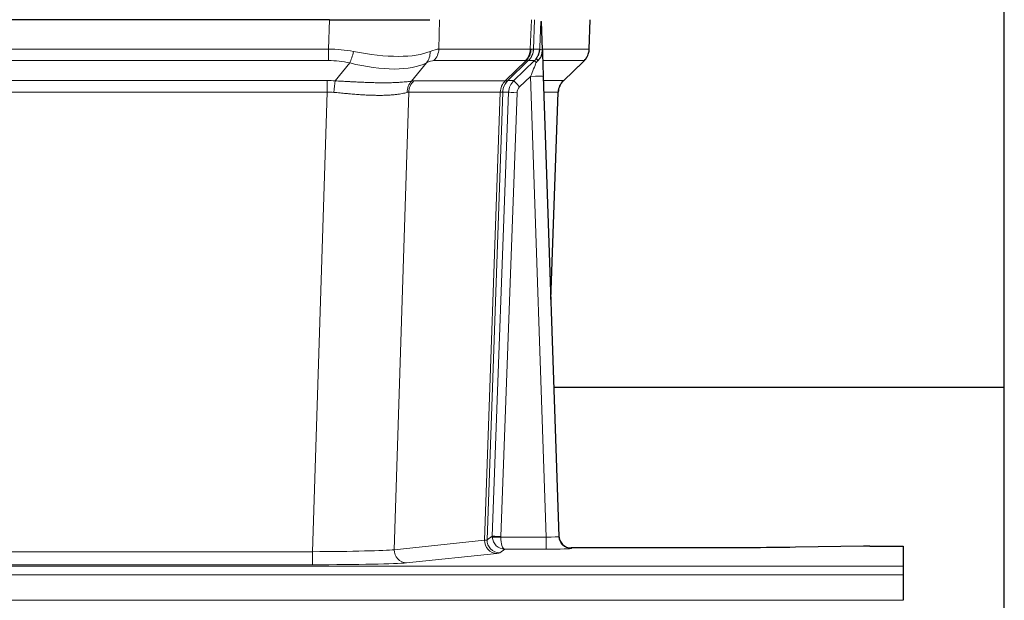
# Model space of a CAD drawing. Header units: inches. Extents: x 0 to 20790, y -12 to 14700.
# Tile 113 of 184: x 5581 to 5815, y 11995 to 12133. Entities that reach past the tile are written whole.
import ezdxf

# ---------------------------------------------------------------- set-up
doc = ezdxf.new("R2010")
doc.units = ezdxf.units.IN
doc.layers.add('1', color=7, linetype='Continuous', true_color=0xffffff)

msp = doc.modelspace()

# ---------------------------------------------------------------- linework, layer by layer
at = {"layer": '1', "color": 2, "linetype": 'Continuous', "lineweight": 25}
for p, q in [((5815.169, 11867.824), (5815.169, 12667.824)), ((5654.781, 12132.719), (5439.558, 12132.719)), ((5654.781, 12132.719), (5678.64, 12132.719)), ((5705.381, 12125.558), (5705.154, 12132.288)), ((5716.519, 12125.709), (5716.767, 12132.719)), ((5705.382, 12125.508), (5705.381, 12125.558)), ((5710.368, 12118.195), (5715.106, 12122.704)), ((5705.59, 12119.241), (5709.278, 12009.864)), ((5707.378, 12066.216), (5709.157, 12115.49)), ((5815.165, 12045.228), (5708.085, 12045.228)), ((5709.278, 12009.864), (5709.286, 12009.73)), ((5742.169, 12007.098), (5712.266, 12007.098)), ((5781.713, 12007.507), (5765.549, 12007.263)), ((5783.212, 12007.518), (5791.169, 12007.518)), ((5791.169, 12007.518), (5791.169, 12002.745)), ((5791.169, 12002.745), (5791.169, 12000.675)), ((5791.169, 12000.675), (5791.169, 11994.649))]:
    msp.add_line(p, q, dxfattribs=at)
at = {"layer": '1', "color": 110, "linetype": 'Continuous', "lineweight": 13}
for p, q in [((5654.59, 12125.725), (5654.781, 12132.719)), ((5680.963, 12132.719), (5680.772, 12125.725)), ((5702.519, 12125.725), (5702.763, 12132.719)), ((5703.548, 12132.719), (5703.304, 12125.725)), ((5716.503, 12125.725), (5716.75, 12132.719)), ((5439.748, 12125.725), (5654.59, 12125.725)), ((5654.59, 12122.987), (5654.59, 12125.725)), ((5680.772, 12125.725), (5702.519, 12125.725)), ((5703.304, 12125.725), (5704.766, 12125.725)), ((5705.375, 12125.725), (5716.503, 12125.725)), ((5654.59, 12122.987), (5439.748, 12122.987)), ((5656.161, 12118.16), (5659.614, 12122.429)), ((5677.813, 12122.429), (5674.32, 12118.111)), ((5701.337, 12122.987), (5679.589, 12122.987)), ((5696.557, 12118.179), (5701.503, 12122.975)), ((5702.048, 12122.975), (5697.157, 12118.231)), ((5698.594, 12118.238), (5703.521, 12122.987)), ((5703.521, 12122.987), (5702.086, 12122.987)), ((5715.285, 12122.987), (5705.465, 12122.987)), ((5710.376, 12118.214), (5715.189, 12122.795)), ((5702.592, 12119.245), (5699.982, 12116.729)), ((5706.286, 12009.703), (5702.592, 12119.245)), ((5440.09, 12118.237), (5654.248, 12118.237)), ((5654.248, 12115.499), (5654.248, 12118.237)), ((5674.822, 12118.179), (5696.557, 12118.179)), ((5697.182, 12118.238), (5698.594, 12118.238)), ((5705.624, 12118.238), (5710.364, 12118.238)), ((5654.248, 12115.499), (5440.09, 12115.499)), ((5650.774, 12006.213), (5654.248, 12115.499)), ((5673.64, 12115.459), (5670.183, 12006.682)), ((5695.375, 12115.459), (5673.64, 12115.459)), ((5691.668, 12008.929), (5695.381, 12115.459)), ((5695.964, 12115.503), (5692.254, 12009.043)), ((5693.482, 12009.94), (5697.373, 12115.503)), ((5699.371, 12115.362), (5695.48, 12009.799)), ((5697.373, 12115.503), (5695.964, 12115.503)), ((5709.145, 12115.503), (5705.716, 12115.503)), ((5707.372, 12066.39), (5709.145, 12115.503)), ((5692.254, 12009.043), (5693.482, 12009.94)), ((5695.481, 12009.703), (5706.286, 12009.703)), ((5706.286, 12009.703), (5706.286, 12006.809)), ((5670.183, 12006.682), (5691.668, 12008.929)), ((5696.444, 12006.809), (5695.25, 12005.937)), ((5706.286, 12006.809), (5696.444, 12006.809)), ((5712.266, 12007.098), (5712.277, 12006.966)), ((5443.564, 12006.213), (5650.774, 12006.213)), ((5650.774, 12006.213), (5650.774, 12003.11)), ((5694.577, 12005.812), (5673.091, 12003.565)), ((5303.169, 12002.745), (5791.169, 12002.745)), ((5650.774, 12003.11), (5443.564, 12003.11)), ((5303.169, 12000.675), (5791.169, 12000.675)), ((5303.169, 11994.649), (5791.169, 11994.649))]:
    msp.add_line(p, q, dxfattribs=at)
for centre, major_axis, ratio, start_param, end_param in [((5653.941, 12102.865), (26.983, 1.545), 0.8452785, 1.2775604, 1.4983912), ((5659.614, 12125.306), (-0.881, -3.902), 0.2224052, 0.7930597, 1.5799958), ((5654.843, 12135.954), (-26.677, 8.186), 0.3267204, 1.882912, 2.7667489), ((5675.117, 12125.306), (1.736, -3.604), 0.8689501, 0.3464596, 1.1333957), ((5653.941, 12102.865), (27.492, 22.639), 0.1155218, 0.1441436, 0.3649744), ((5676.893, 12125.865), (0, -4), 0.9702957, 0.7679449, 1.5358897), ((5698.64, 12125.865), (0, -4), 0.9702957, 0.7679449, 1.5358897), ((5698.807, 12125.853), (-0.603, -3.954), 0.9772749, 0.9153799, 1.6837369), ((5699.271, 12125.853), (1.703, -3.619), 0.9971774, 0.3287851, 1.0971421), ((5699.309, 12125.865), (0, -4), 0.9993908, 0.7679449, 1.5358897), ((5675.51, 12102.865), (27.661, 22.629), 0.1172126, 0.1096864, 0.1416667), ((5676.66, 12135.954), (-26.658, 10.191), 0.0473724, 2.9456198, 3.0909709), ((5675.51, 12102.865), (27.808, 22.856), 0.0163198, 0.0204947, 0.0524751), ((5706.763, 12125.655), (-1.999, 0.077), 0.1036431, 0.0350743, 0.8106069), ((5712.508, 12125.865), (0, 4), 0.9993908, 3.9095375, 4.6774824), ((5653.941, 12099.987), (16.721, 16.271), 0.9721633, 0.5640914, 0.7849222), ((5654.843, 12135.954), (-25.873, 10.634), 0.4068526, 1.919368, 2.8032049), ((5656.637, 12099.987), (23.46, 22.829), 0.1194803, 0.122173, 0.3430038), ((5678.206, 12099.987), (23.637, 22.829), 0.1185158, 0.0901179, 0.122098), ((5676.66, 12135.954), (-25.449, 12.923), 0.0600246, 2.9512599, 3.096611), ((5678.287, 12099.987), (23.81, 22.996), 0.0168487, 0.0174429, 0.0494233), ((5702.592, 12119.314), (1.856, 4.567), 0.0053314, 4.6992705, 5.4949999), ((5700.744, 12125.865), (3.533, 1.889), 0.9978057, 4.9883758, 5.1348761), ((5704.909, 12121.549), (1.388, -1.44), 0.0242285, 3.1658454, 3.9417885), ((5705.496, 12122.203), (1.583, -1.222), 0.0276319, 3.169255, 3.9405385), ((5691.469, 12099.987), (23.826, 22.997), 0.016839, 6.1714068, 6.3006297), ((5702.592, 12119.14), (2.998, 0.101), 0.0348797, 6.2820091, 7.8528054), ((5653.458, 12094.237), (17.528, 16.98), 0.9676454, 0.7049972, 0.7848448), ((5656.161, 12115.283), (0.32, 3.987), 0.0824896, 0.7712526, 1.5399639), ((5677.016, 12115.234), (-0.926, 3.891), 0.9457602, 0.5436933, 1.3082514), ((5677.519, 12115.301), (0, 4), 0.9702957, 0.7679449, 1.5315264), ((5650.757, 12094.07), (24.592, 23.931), 0.1189226, 0.1216051, 0.196623), ((5699.253, 12115.301), (0, 4), 0.9702957, 0.7679449, 1.5315264), ((5699.259, 12115.302), (-0.019, 4), 0.9702844, 0.7633847, 1.5270253), ((5699.934, 12115.354), (-1.442, 3.731), 0.998056, 0.3995344, 1.1665625), ((5699.959, 12115.36), (0, 4), 0.9993908, 0.7679449, 1.5351916), ((5672.343, 12094.218), (24.85, 24.016), 0.0168503, 0.0174338, 0.0398862), ((5701.371, 12115.36), (2.83, 2.828), 0.9993905, 1.5533428, 2.3205895), ((5699.982, 12116.799), (1.388, -1.44), 0.0242285, 3.1658454, 4.7375178), ((5713.14, 12115.36), (0, -4), 0.9993908, 3.9095375, 4.6767843), ((5685.495, 12094.22), (24.879, 24.014), 0.016827, 6.2565923, 6.3006169), ((5653.458, 12091.359), (2.819, 24.028), 0.8253153, 0.0219437, 0.1017912), ((5653.453, 12091.192), (20.559, 24.143), 0.1188179, 0.0965282, 0.1715462), ((5675.122, 12091.343), (20.849, 24.157), 0.0182437, 0.0122068, 0.0346602), ((5699.371, 12115.431), (1.999, -0.074), 0.0348758, 3.1764983, 4.7136745), ((5701.371, 12115.29), (1.703, 1.052), 0.998638, 1.7848011, 2.5520479), ((5688.272, 12091.343), (20.882, 24.158), 0.0154016, 6.2548756, 6.2989002), ((5696.48, 12009.834), (0.383, 2.976), 0.999582, 1.6635242, 1.7592897), ((5695.48, 12009.869), (1.999, -0.074), 0.0348758, 3.1764983, 4.7136745), ((5695.481, 12009.773), (-1.997, -0.118), 0.0348391, 0.0373692, 1.5687431), ((5696.444, 12009.808), (-0.98, 2.84), 0.9849493, 1.294853, 2.8045628), ((5696.48, 12009.764), (0.606, 0.798), 0.9977279, 2.1841959, 2.2799613), ((5696.444, 12009.808), (-0.028, 3), 0.3214645, 1.6026847, 3.1123946), ((5706.273, 12009.965), (-3.005, 0.103), 0.0869619, 1.577888, 3.1486843), ((5712.277, 12009.965), (-2.991, -0.235), 0.9996552, 0.0000105, 1.4923863), ((5694.577, 12008.811), (0.312, -2.984), 0.969741, 4.5720353, 6.175756), ((5672.251, 12008.957), (20.016, 0.105), 0.0266879, 6.037898, 6.2472222), ((5695.25, 12008.936), (1.769, -2.423), 0.9990158, 4.0464368, 5.6519121), ((5706.273, 12006.966), (-6.003, 0), 0.0262109, 1.5728579, 3.1436542), ((5650.768, 12006.711), (20.013, 0.095), 0.0248544, 4.7125895, 6.0379715), ((5673.091, 12006.564), (0.312, -2.984), 0.969741, 4.5720353, 6.175756), ((5672.251, 12005.958), (23.014, 0), 0.0261612, 6.0380559, 6.2473801), ((5650.768, 12003.712), (-23.012, 0), 0.0261647, 1.5710736, 2.8964556)]:
    msp.add_ellipse(centre, major_axis=major_axis, ratio=ratio, start_param=start_param, end_param=end_param, dxfattribs=at)
at = {"layer": '1', "color": 2, "linetype": 'Continuous', "lineweight": 25}
for centre, major_axis, ratio, start_param, end_param in [((5705.59, 12119.415), (-0.227, 6.726), 0.0008736, 0.4374328, 1.5967123), ((5712.412, 12125.673), (3.174, -2.434), 0.9869112, 6.1322815, 6.2830018), ((5713.153, 12115.337), (-3.886, 0.947), 0.998973, 5.7186048, 6.4862172), ((5712.266, 12010.102), (-0.15, 3), 0.998739, 1.5545356, 3.0917055), ((5783.215, 12007.439), (-3, 0), 0.0262223, 4.7133912, 5.2365954)]:
    msp.add_ellipse(centre, major_axis=major_axis, ratio=ratio, start_param=start_param, end_param=end_param, dxfattribs=at)
at = {"layer": '1', "color": 110, "linetype": 'Continuous', "lineweight": 13}
for points, knots in [([(5704.766, 12125.725), (5704.787, 12126.277), (5704.809, 12126.829), (5704.852, 12127.931), (5704.873, 12128.482), (5704.906, 12129.307), (5704.917, 12129.581), (5704.939, 12130.13), (5704.95, 12130.404), (5704.973, 12130.951), (5704.984, 12131.224), (5705.001, 12131.633), (5705.007, 12131.769), (5705.018, 12132.04), (5705.024, 12132.176), (5705.03, 12132.311)], [0, 0, 0, 0, 0.25, 0.25, 0.5, 0.5, 0.625, 0.625, 0.75, 0.75, 0.875, 0.875, 0.9375, 0.9375, 1, 1, 1, 1]), ([(5656.161, 12118.16), (5656.679, 12118.138), (5657.194, 12118.113), (5658.219, 12118.062), (5658.73, 12118.035), (5659.364, 12118.002), (5659.491, 12117.996), (5659.744, 12117.983), (5659.87, 12117.976), (5660.246, 12117.957), (5660.496, 12117.944), (5661.238, 12117.907), (5661.725, 12117.884), (5662.683, 12117.84), (5663.155, 12117.82), (5664.084, 12117.785), (5664.541, 12117.77), (5665.214, 12117.751), (5665.437, 12117.745), (5665.768, 12117.738), (5665.877, 12117.736), (5666.041, 12117.732), (5666.096, 12117.731), (5666.205, 12117.729), (5666.691, 12117.721), (5667.16, 12117.717), (5667.965, 12117.715), (5668.743, 12117.72), (5669.466, 12117.736), (5670.161, 12117.757), (5670.496, 12117.771), (5670.896, 12117.791), (5670.975, 12117.795), (5671.131, 12117.803), (5671.209, 12117.808), (5671.438, 12117.821), (5671.585, 12117.831), (5672.015, 12117.861), (5672.284, 12117.882), (5672.785, 12117.928), (5673.018, 12117.951), (5673.45, 12117.999), (5673.648, 12118.022), (5674.01, 12118.069), (5674.174, 12118.091), (5674.32, 12118.111)], [0, 0, 0, 0, 0.0625, 0.0625, 0.125, 0.125, 0.140625, 0.140625, 0.15625, 0.15625, 0.1875, 0.1875, 0.25, 0.25, 0.3125, 0.3125, 0.375, 0.375, 0.40625, 0.40625, 0.421875, 0.421875, 0.4296875, 0.4296875, 0.4375, 0.5, 0.5, 0.5625, 0.625, 0.625, 0.6875, 0.6875, 0.703125, 0.703125, 0.71875, 0.71875, 0.75, 0.75, 0.8125, 0.8125, 0.875, 0.875, 0.9375, 0.9375, 1, 1, 1, 1]), ([(5673.221, 12115.398), (5673.065, 12115.356), (5672.893, 12115.313), (5672.518, 12115.227), (5672.315, 12115.185), (5671.877, 12115.103), (5671.642, 12115.063), (5671.142, 12114.988), (5670.877, 12114.953), (5670.455, 12114.905), (5670.31, 12114.89), (5670.087, 12114.868), (5670.011, 12114.861), (5669.859, 12114.848), (5669.782, 12114.841), (5669.394, 12114.81), (5669.071, 12114.789), (5668.401, 12114.754), (5667.707, 12114.729), (5666.966, 12114.721), (5666.2, 12114.722), (5665.805, 12114.727), (5665.347, 12114.737), (5665.296, 12114.739), (5665.194, 12114.741), (5665.142, 12114.743), (5664.987, 12114.747), (5664.676, 12114.757), (5664.362, 12114.769), (5663.726, 12114.796), (5663.296, 12114.818), (5662.422, 12114.871), (5661.978, 12114.9), (5661.076, 12114.967), (5660.618, 12115.003), (5659.921, 12115.061), (5659.687, 12115.081), (5659.333, 12115.112), (5659.215, 12115.123), (5658.977, 12115.144), (5658.858, 12115.155), (5658.262, 12115.209), (5657.782, 12115.253), (5656.816, 12115.343), (5656.331, 12115.388), (5655.842, 12115.432)], [0, 0, 0, 0, 0.0625, 0.0625, 0.125, 0.125, 0.1875, 0.1875, 0.25, 0.25, 0.28125, 0.28125, 0.296875, 0.296875, 0.3125, 0.3125, 0.375, 0.375, 0.4375, 0.5, 0.5, 0.5625, 0.5625, 0.5703125, 0.5703125, 0.578125, 0.578125, 0.59375, 0.625, 0.625, 0.6875, 0.6875, 0.75, 0.75, 0.8125, 0.8125, 0.84375, 0.84375, 0.859375, 0.859375, 0.875, 0.875, 0.9375, 0.9375, 1, 1, 1, 1]), ([(5695.943, 12115.498), (5695.907, 12115.484), (5695.841, 12115.474), (5695.654, 12115.46), (5695.532, 12115.458), (5695.381, 12115.459)], [0, 0, 0, 0, 0.5, 0.5, 1, 1, 1, 1])]:
    msp.add_open_spline(points, degree=3, knots=knots, dxfattribs=at)
at = {"layer": '1', "color": 2, "linetype": 'Continuous', "lineweight": 25}
msp.add_open_spline([(5705.03, 12132.311), (5705.033, 12132.307), (5705.058, 12132.299), (5705.116, 12132.292), (5705.154, 12132.288)], degree=3, dxfattribs=at)
for points, knots in [([(5703.913, 12123.424), (5703.929, 12123.445), (5703.946, 12123.467), (5703.978, 12123.511), (5703.994, 12123.533), (5704.041, 12123.599), (5704.071, 12123.643), (5704.159, 12123.776), (5704.213, 12123.865), (5704.313, 12124.047), (5704.36, 12124.138), (5704.424, 12124.278), (5704.445, 12124.325), (5704.484, 12124.42), (5704.503, 12124.467), (5704.556, 12124.61), (5704.588, 12124.707), (5704.644, 12124.901), (5704.668, 12124.999), (5704.71, 12125.2), (5704.727, 12125.302), (5704.746, 12125.458), (5704.751, 12125.511), (5704.76, 12125.617), (5704.764, 12125.671), (5704.766, 12125.725)], [0, 0, 0, 0, 0.03125, 0.03125, 0.0625, 0.0625, 0.125, 0.125, 0.25, 0.25, 0.375, 0.375, 0.4375, 0.4375, 0.5, 0.5, 0.625, 0.625, 0.75, 0.75, 0.875, 0.875, 0.9375, 0.9375, 1, 1, 1, 1]), ([(5704.368, 12123.024), (5704.387, 12123.048), (5704.407, 12123.07), (5704.447, 12123.114), (5704.467, 12123.135), (5704.507, 12123.177), (5704.527, 12123.198), (5704.567, 12123.24), (5704.586, 12123.26), (5704.644, 12123.323), (5704.681, 12123.366), (5704.754, 12123.452), (5704.788, 12123.496), (5704.855, 12123.587), (5704.888, 12123.633), (5704.934, 12123.704), (5704.949, 12123.728), (5704.978, 12123.777), (5704.992, 12123.801), (5705.062, 12123.925), (5705.111, 12124.027), (5705.197, 12124.238), (5705.234, 12124.346), (5705.273, 12124.486), (5705.28, 12124.514), (5705.294, 12124.571), (5705.301, 12124.6), (5705.32, 12124.686), (5705.33, 12124.743), (5705.358, 12124.916), (5705.384, 12125.15), (5705.386, 12125.388), (5705.382, 12125.508)], [0, 0, 0, 0, 0.03125, 0.03125, 0.0625, 0.0625, 0.09375, 0.09375, 0.125, 0.125, 0.1875, 0.1875, 0.25, 0.25, 0.3125, 0.3125, 0.34375, 0.34375, 0.375, 0.375, 0.5, 0.5, 0.625, 0.625, 0.65625, 0.65625, 0.6875, 0.6875, 0.75, 0.75, 0.875, 1, 1, 1, 1]), ([(5715.587, 12123.239), (5715.644, 12123.307), (5715.771, 12123.49), (5716.022, 12123.871), (5716.327, 12124.554), (5716.532, 12125.205), (5716.501, 12125.617), (5716.495, 12125.672)], [0, 0, 0, 0, 0.2255282, 0.4356233, 0.6511466, 0.9537437, 1, 1, 1, 1]), ([(5703.918, 12122.527), (5703.957, 12122.567), (5703.996, 12122.607), (5704.074, 12122.688), (5704.112, 12122.728), (5704.225, 12122.853), (5704.297, 12122.937), (5704.368, 12123.024)], [0, 0, 0, 0, 0.25, 0.25, 0.5, 0.5, 1, 1, 1, 1]), ([(5765.549, 12007.263), (5762.015, 12007.209), (5758.214, 12007.168), (5750.331, 12007.112), (5746.25, 12007.098), (5742.169, 12007.098)], [0, 0, 0, 0, 0.5, 0.5, 1, 1, 1, 1])]:
    msp.add_open_spline(points, degree=3, knots=knots, dxfattribs=at)
at = {"layer": '1', "color": 110, "linetype": 'Continuous', "lineweight": 13}
for points, weights in [([(5696.557, 12118.179), (5696.56, 12118.179), (5696.562, 12118.179)], [0.499999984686, 0.500000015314, 0.499999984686]), ([(5695.381, 12115.459), (5695.378, 12115.459), (5695.375, 12115.459)], [0.500000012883, 0.499999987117, 0.500000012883])]:
    msp.add_rational_spline(points, weights, degree=2, dxfattribs=at)
msp.add_open_spline([(5696.562, 12118.179), (5696.725, 12118.185), (5696.987, 12118.199), (5697.122, 12118.22), (5697.157, 12118.231)], degree=3, dxfattribs=at)

doc.saveas('drawing.dxf')
